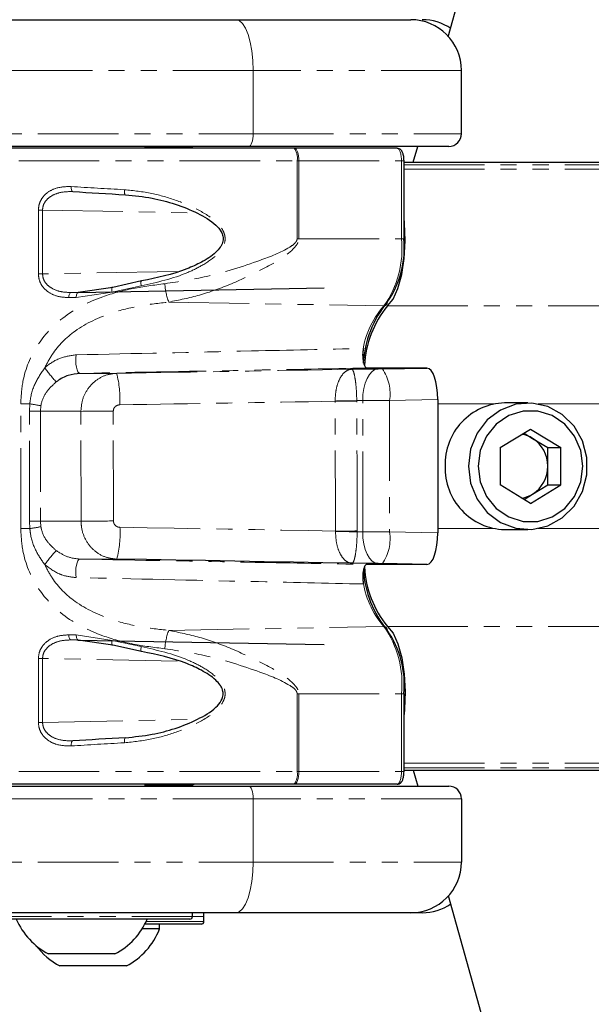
# Paper-space layout 'Wall Base Bracket' of a CAD drawing. Header units: millimetres. Extents: x 245 to 9339, y 492 to 8064.
# Tile 38 of 57: x 713 to 758, y 6021 to 6099. Entities that reach past the tile are written whole.
import ezdxf

# ---------------------------------------------------------------- set-up
doc = ezdxf.new("R2010")
doc.units = ezdxf.units.MM
doc.linetypes.add('PHANTOM', pattern=[12.7, 6.35, -1.27, 1.27, -1.27, 1.27, -1.27])
doc.layers.add('COMPONENT_GEOMETRY', color=7, linetype='Continuous')
doc.styles.add('SLDTEXTSTYLE0', font='TXT', dxfattribs={"width": 0.75})
doc.dimstyles.new('SLDDIMSTYLE0', dxfattribs={"dimtxt": 50, "dimasz": 3.302, "dimexe": 0, "dimexo": 0.0625, "dimgap": 12.5, "dimtad": 0, "dimtih": 1, "dimtoh": 1, "dimdec": 0, "dimrnd": 1e-09, "dimzin": 12, "dimdsep": 46, "dimtxsty": 'SLDTEXTSTYLE0', "dimsah": 1, "dimcen": 0.09, "dimadec": 0, "dimazin": 3, "dimtfac": 1, "dimtdec": 0, "dimtofl": 0, "dimtmove": 0, "dimatfit": 3, "dimfxl": 1, "dimfrac": 2, "dimtolj": 1, "dimtzin": 12, "dimarcsym": 0})

# ---------------------------------------------------------------- blocks, each defined once
blk = doc.blocks.new('_D_20')
at = {"layer": 'COMPONENT_GEOMETRY', "color": 7}
for p, q in [((4544.13, 6062.357), (4544.13, 3865.868)), ((463.185, 5957.357), (463.185, 3865.868)), ((463.185, 3869.043), (2429.769, 3869.043)), ((4544.13, 3869.043), (2577.546, 3869.043))]:
    blk.add_line(p, q, dxfattribs=at)
for points in [[(463.185, 3869.043), (466.487, 3868.535), (466.487, 3869.551)], [(4544.13, 3869.043), (4540.828, 3869.551), (4540.828, 3868.535)]]:
    blk.add_solid(points, dxfattribs=at)
at = {"layer": 'COMPONENT_GEOMETRY', "color": 7, "insert": (2429.769, 3893.809), "char_height": 50, "attachment_point": 1, "style": 'SLDTEXTSTYLE0'}
blk.add_mtext('4081', dxfattribs=at)

psp = doc.layouts.new('Wall Base Bracket')

# ---------------------------------------------------------------- linework, layer by layer
at = {"color": 7, "linetype": 'Continuous', "lineweight": 25}
for p, q in [((746.639, 6097.519), (1130.935, 7472.581)), ((687.45, 6098.877), (729.859, 6098.877)), ((729.859, 6098.877), (743.676, 6098.877)), ((747.676, 6089.877), (747.676, 6094.877)), ((730.885, 6088.877), (688.476, 6088.877)), ((734.455, 6088.727), (701.013, 6088.727)), ((722.676, 6088.727), (722.676, 6088.877)), ((722.676, 6088.727), (722.676, 6088.877)), ((722.676, 6088.777), (726.333, 6088.777)), ((723.576, 6088.777), (723.576, 6088.877)), ((723.576, 6088.777), (723.576, 6088.877)), ((746.676, 6088.877), (730.885, 6088.877)), ((734.499, 6088.727), (734.455, 6088.727)), ((742.603, 6088.727), (734.499, 6088.727)), ((743.874, 6087.627), (744.224, 6088.877)), ((743.142, 6081.589), (743.142, 6087.727)), ((743.142, 6087.627), (1428.964, 6087.627)), ((722.408, 6078.25), (720.137, 6077.744)), ((720.137, 6077.744), (717.386, 6077.346)), ((717.386, 6077.346), (736.838, 6077.707)), ((739.002, 6071.281), (741.087, 6071.309)), ((744.387, 6071.377), (740.207, 6071.377)), ((741.441, 6071.314), (744.953, 6071.377)), ((744.953, 6071.377), (744.344, 6071.376)), ((745.815, 6068.882), (745.815, 6058.371)), ((752.931, 6068.627), (751.084, 6068.627)), ((750.748, 6065.095), (753.136, 6066.562)), ((753.136, 6066.562), (755.525, 6065.095)), ((752.623, 6066.247), (753.304, 6065.828)), ((753.304, 6065.828), (754.499, 6065.095)), ((750.748, 6065.095), (750.748, 6062.159)), ((754.499, 6065.095), (755.525, 6065.095)), ((754.499, 6063.627), (754.499, 6065.095)), ((755.525, 6062.159), (755.525, 6065.095)), ((754.499, 6062.159), (754.499, 6063.627)), ((753.136, 6060.692), (750.748, 6062.159)), ((753.136, 6060.692), (755.525, 6062.159)), ((753.304, 6061.425), (754.499, 6062.159)), ((754.499, 6062.159), (755.525, 6062.159)), ((752.623, 6061.007), (753.304, 6061.425)), ((751.084, 6058.627), (752.931, 6058.627)), ((741.087, 6055.945), (739.034, 6055.972)), ((744.393, 6055.877), (740.207, 6055.877)), ((744.953, 6055.877), (741.441, 6055.939)), ((744.953, 6055.877), (744.35, 6055.878)), ((744.393, 6055.877), (744.35, 6055.878)), ((720.137, 6049.51), (717.386, 6049.908)), ((717.386, 6049.908), (736.838, 6049.547)), ((722.408, 6049.004), (720.137, 6049.51)), ((743.142, 6039.527), (743.142, 6045.665)), ((743.142, 6039.627), (900.17, 6039.627)), ((743.874, 6039.627), (744.224, 6038.377)), ((734.455, 6038.527), (701.013, 6038.527)), ((722.676, 6038.377), (722.676, 6038.527)), ((722.676, 6038.377), (722.676, 6038.527)), ((734.499, 6038.527), (734.455, 6038.527)), ((742.603, 6038.527), (734.499, 6038.527)), ((688.476, 6038.377), (730.885, 6038.377)), ((722.676, 6038.477), (726.333, 6038.477)), ((723.576, 6038.377), (723.576, 6038.477)), ((723.576, 6038.377), (723.576, 6038.477)), ((730.885, 6038.377), (746.676, 6038.377)), ((747.676, 6037.377), (747.676, 6032.377)), ((746.639, 6029.734), (1130.935, 4654.673)), ((729.859, 6028.377), (687.45, 6028.377)), ((726.226, 6027.877), (709.126, 6027.877)), ((726.226, 6027.877), (709.126, 6027.877)), ((726.426, 6028.077), (726.426, 6028.377)), ((726.426, 6028.077), (726.426, 6028.377)), ((727.326, 6027.677), (727.326, 6028.377)), ((727.326, 6028.077), (727.326, 6028.377)), ((743.676, 6028.377), (729.859, 6028.377)), ((744.576, 6028.377), (743.676, 6028.377)), ((723.826, 6027.097), (722.441, 6027.097)), ((727.075, 6027.477), (722.663, 6027.477)), ((723.826, 6027.097), (723.826, 6027.477)), ((727.126, 6027.477), (727.075, 6027.477)), ((716.674, 6025.127), (715.051, 6025.127)), ((720.301, 6025.127), (716.674, 6025.127)), ((721.201, 6024.177), (715.951, 6024.177))]:
    psp.add_line(p, q, dxfattribs=at)
at = {"color": 8, "linetype": 'PHANTOM', "lineweight": 18}
for p, q in [((731.227, 6094.877), (688.818, 6094.877)), ((731.227, 6089.877), (731.227, 6094.877)), ((747.676, 6094.877), (731.227, 6094.877)), ((688.818, 6089.877), (731.227, 6089.877)), ((731.227, 6089.877), (747.676, 6089.877)), ((700.013, 6087.727), (734.694, 6087.727)), ((734.694, 6087.727), (734.694, 6081.589)), ((734.694, 6087.727), (734.824, 6087.727)), ((734.824, 6087.727), (742.94, 6087.727)), ((734.824, 6081.589), (734.824, 6087.727)), ((742.94, 6081.589), (742.94, 6087.727)), ((742.94, 6087.727), (743.142, 6087.727)), ((743.142, 6087.432), (1439.934, 6087.432)), ((743.142, 6087.076), (1592.092, 6087.076)), ((714.25, 6083.851), (714.25, 6078.806)), ((714.577, 6083.851), (714.25, 6083.851)), ((714.577, 6083.851), (726.792, 6083.609)), ((714.577, 6078.806), (714.577, 6083.851)), ((734.824, 6081.589), (734.694, 6081.589)), ((734.824, 6081.589), (742.94, 6081.589)), ((742.94, 6081.589), (743.142, 6081.589)), ((725.214, 6079.002), (714.577, 6078.806)), ((714.25, 6078.806), (714.577, 6078.806)), ((716.812, 6077.338), (717.407, 6077.349)), ((717.239, 6076.946), (720.084, 6077.376)), ((720.084, 6077.376), (722.369, 6077.863)), ((724.553, 6076.587), (741.548, 6076.282)), ((741.835, 6076.277), (1599.381, 6076.277)), ((744.344, 6071.376), (744.387, 6071.377)), ((720.435, 6070.96), (717.535, 6070.96)), ((739.879, 6068.809), (739.409, 6068.803)), ((739.409, 6068.803), (739.41, 6068.763)), ((739.879, 6058.444), (739.879, 6068.809)), ((745.815, 6068.882), (742, 6068.815)), ((742, 6068.815), (742, 6058.439)), ((712.851, 6058.703), (712.851, 6068.551)), ((713.572, 6068.551), (712.851, 6068.551)), ((713.544, 6067.961), (713.572, 6068.551)), ((714.447, 6068.403), (714.41, 6067.961)), ((737.699, 6068.756), (737.699, 6068.777)), ((745.815, 6068.551), (750.266, 6068.551)), ((753.749, 6068.551), (780.336, 6068.551)), ((713.544, 6067.961), (714.41, 6067.961)), ((713.544, 6059.293), (713.544, 6067.961)), ((717.607, 6067.961), (714.41, 6067.961)), ((714.41, 6067.961), (714.41, 6059.293)), ((713.572, 6058.703), (712.851, 6058.703)), ((713.572, 6058.703), (713.544, 6059.293)), ((713.544, 6059.293), (714.41, 6059.293)), ((714.41, 6059.293), (714.447, 6058.851)), ((717.62, 6059.293), (714.41, 6059.293)), ((745.815, 6058.703), (750.266, 6058.703)), ((753.749, 6058.703), (780.336, 6058.703)), ((737.731, 6058.477), (737.731, 6058.51)), ((739.444, 6058.516), (739.444, 6058.45)), ((739.444, 6058.45), (739.879, 6058.444)), ((742, 6058.439), (745.815, 6058.371)), ((720.449, 6056.294), (717.535, 6056.294)), ((724.553, 6050.667), (741.548, 6050.972)), ((741.835, 6050.977), (1599.381, 6050.977)), ((717.239, 6050.308), (720.084, 6049.877)), ((716.812, 6049.916), (717.407, 6049.905)), ((720.084, 6049.877), (722.369, 6049.39)), ((714.25, 6043.403), (714.25, 6048.448)), ((714.25, 6048.448), (714.577, 6048.448)), ((725.214, 6048.252), (714.577, 6048.448)), ((714.577, 6048.448), (714.577, 6043.403)), ((734.694, 6039.527), (734.694, 6045.665)), ((734.824, 6045.665), (734.694, 6045.665)), ((734.824, 6045.665), (742.94, 6045.665)), ((734.824, 6045.665), (734.824, 6039.527)), ((742.94, 6039.527), (742.94, 6045.665)), ((742.94, 6045.665), (743.142, 6045.665)), ((714.577, 6043.403), (714.25, 6043.403)), ((714.577, 6043.403), (726.792, 6043.645)), ((743.142, 6040.178), (1592.089, 6040.178)), ((700.013, 6039.527), (734.694, 6039.527)), ((734.694, 6039.527), (734.824, 6039.527)), ((734.824, 6039.527), (742.94, 6039.527)), ((742.94, 6039.527), (743.142, 6039.527)), ((743.142, 6039.822), (1443.371, 6039.822)), ((731.227, 6037.377), (688.818, 6037.377)), ((731.227, 6037.377), (731.227, 6032.377)), ((747.676, 6037.377), (731.227, 6037.377)), ((688.818, 6032.377), (731.227, 6032.377)), ((731.227, 6032.377), (747.676, 6032.377)), ((708.926, 6028.077), (726.426, 6028.077)), ((722.764, 6027.677), (727.274, 6027.677)), ((726.426, 6028.077), (727.326, 6028.077)), ((727.274, 6027.677), (727.326, 6027.677))]:
    psp.add_line(p, q, dxfattribs=at)
at = {"color": 8, "linetype": 'PHANTOM', "lineweight": 18, "flags": 128}
for points in [[(729.859, 6098.877), (730.125, 6098.8), (730.382, 6098.572), (730.619, 6098.203), (730.826, 6097.705), (730.996, 6097.099), (731.122, 6096.408), (731.2, 6095.657), (731.227, 6094.877)], [(731.227, 6089.877), (731.22, 6089.682), (731.201, 6089.494), (731.169, 6089.321), (731.126, 6089.17), (731.075, 6089.045), (731.015, 6088.953), (730.951, 6088.896), (730.885, 6088.877)], [(734.824, 6087.727), (734.818, 6087.922), (734.8, 6088.11), (734.77, 6088.282), (734.729, 6088.434), (734.68, 6088.558), (734.623, 6088.651), (734.562, 6088.708), (734.499, 6088.727)], [(716.981, 6085.31), (716.949, 6085.315), (716.92, 6085.336), (716.893, 6085.372), (716.87, 6085.421), (716.853, 6085.483), (716.842, 6085.553), (716.836, 6085.629), (716.838, 6085.709)], [(721.129, 6085.058), (721.11, 6085.062), (721.091, 6085.082), (721.075, 6085.118), (721.062, 6085.168), (721.052, 6085.229), (721.046, 6085.299), (721.044, 6085.376), (721.046, 6085.457)], [(722.408, 6078.25), (722.389, 6078.259), (722.373, 6078.248), (722.36, 6078.218), (722.352, 6078.171), (722.349, 6078.109), (722.351, 6078.034), (722.358, 6077.951), (722.369, 6077.863)], [(720.084, 6077.376), (720.064, 6077.466), (720.051, 6077.552), (720.046, 6077.627), (720.05, 6077.689), (720.061, 6077.733), (720.08, 6077.758), (720.106, 6077.761), (720.137, 6077.744)], [(716.656, 6076.938), (716.658, 6077.015), (716.667, 6077.09), (716.681, 6077.159), (716.7, 6077.219), (716.723, 6077.269), (716.751, 6077.306), (716.781, 6077.329), (716.812, 6077.338)], [(717.239, 6076.946), (717.241, 6077.023), (717.249, 6077.098), (717.262, 6077.167), (717.28, 6077.227), (717.303, 6077.277), (717.328, 6077.314), (717.357, 6077.337), (717.386, 6077.346)], [(717.231, 6072.419), (717.207, 6072.179), (717.204, 6071.925), (717.221, 6071.673), (717.258, 6071.44), (717.311, 6071.241), (717.378, 6071.088), (717.454, 6070.993), (717.535, 6070.96)], [(739.879, 6068.809), (739.897, 6069.293), (739.963, 6069.758), (740.072, 6070.188), (740.222, 6070.565), (740.405, 6070.876), (740.616, 6071.109), (740.846, 6071.255), (741.087, 6071.309)], [(739.41, 6068.763), (739.213, 6068.762), (739.008, 6068.761), (738.797, 6068.76), (738.58, 6068.759), (738.361, 6068.759), (738.139, 6068.758), (737.918, 6068.757), (737.699, 6068.756)], [(720.695, 6058.804), (722.837, 6058.768), (724.975, 6058.731), (727.111, 6058.694), (729.243, 6058.658), (731.371, 6058.621), (733.496, 6058.584), (735.616, 6058.547), (737.731, 6058.51)], [(739.444, 6058.516), (739.247, 6058.515), (739.042, 6058.514), (738.83, 6058.514), (738.614, 6058.513), (738.393, 6058.512), (738.172, 6058.511), (737.95, 6058.51), (737.731, 6058.51)], [(741.087, 6055.945), (740.846, 6055.998), (740.616, 6056.144), (740.405, 6056.377), (740.222, 6056.688), (740.072, 6057.066), (739.963, 6057.495), (739.897, 6057.961), (739.879, 6058.444)], [(717.231, 6054.835), (717.207, 6055.074), (717.204, 6055.328), (717.221, 6055.58), (717.258, 6055.814), (717.311, 6056.013), (717.378, 6056.165), (717.454, 6056.261), (717.535, 6056.294)], [(716.656, 6050.316), (716.658, 6050.238), (716.667, 6050.164), (716.681, 6050.095), (716.7, 6050.035), (716.723, 6049.985), (716.751, 6049.948), (716.781, 6049.925), (716.812, 6049.916)], [(717.239, 6050.308), (717.241, 6050.231), (717.249, 6050.156), (717.262, 6050.087), (717.28, 6050.027), (717.303, 6049.977), (717.328, 6049.94), (717.357, 6049.917), (717.386, 6049.908)], [(720.084, 6049.877), (720.064, 6049.787), (720.051, 6049.702), (720.046, 6049.627), (720.05, 6049.565), (720.061, 6049.521), (720.08, 6049.496), (720.106, 6049.493), (720.137, 6049.51)], [(722.408, 6049.004), (722.389, 6048.995), (722.373, 6049.006), (722.36, 6049.035), (722.352, 6049.083), (722.349, 6049.145), (722.351, 6049.22), (722.358, 6049.303), (722.369, 6049.39)], [(716.981, 6041.944), (716.949, 6041.939), (716.92, 6041.918), (716.893, 6041.882), (716.87, 6041.832), (716.853, 6041.771), (716.842, 6041.701), (716.836, 6041.624), (716.838, 6041.545)], [(721.129, 6042.196), (721.11, 6042.192), (721.091, 6042.171), (721.075, 6042.136), (721.062, 6042.086), (721.052, 6042.025), (721.046, 6041.954), (721.044, 6041.877), (721.046, 6041.797)], [(734.824, 6039.527), (734.818, 6039.332), (734.8, 6039.144), (734.77, 6038.971), (734.729, 6038.82), (734.68, 6038.695), (734.623, 6038.603), (734.562, 6038.546), (734.499, 6038.527)], [(730.885, 6038.377), (730.951, 6038.358), (731.015, 6038.301), (731.075, 6038.208), (731.126, 6038.084), (731.169, 6037.932), (731.201, 6037.76), (731.22, 6037.572), (731.227, 6037.377)], [(729.859, 6028.377), (730.125, 6028.454), (730.382, 6028.681), (730.619, 6029.051), (730.826, 6029.548), (730.996, 6030.155), (731.122, 6030.846), (731.2, 6031.597), (731.227, 6032.377)]]:
    psp.add_lwpolyline(points, dxfattribs=at)
at = {"color": 7, "linetype": 'Continuous', "lineweight": 25, "flags": 128}
for points in [[(741.835, 6076.277), (742.278, 6076.81), (742.661, 6077.652), (742.959, 6078.75), (743.152, 6080.033), (743.228, 6081.416), (743.182, 6082.81), (743.142, 6083.236)], [(748.233, 6063.627), (748.407, 6062.278), (748.917, 6061.029), (749.724, 6059.973), (750.77, 6059.187), (751.975, 6058.731), (753.252, 6058.639), (754.505, 6058.916), (755.641, 6059.542), (756.576, 6060.471), (757.241, 6061.635), (757.586, 6062.946), (757.586, 6064.308), (757.241, 6065.619), (756.576, 6066.782), (755.641, 6067.712), (754.505, 6068.338), (753.252, 6068.615), (751.975, 6068.522), (750.77, 6068.066), (749.724, 6067.281), (748.917, 6066.225), (748.407, 6064.976), (748.233, 6063.627)], [(749.002, 6063.627), (749.169, 6062.387), (749.658, 6061.248), (750.429, 6060.302), (751.419, 6059.625), (752.548, 6059.272), (753.725, 6059.272), (754.854, 6059.625), (755.844, 6060.302), (756.615, 6061.248), (757.103, 6062.387), (757.271, 6063.627), (757.103, 6064.867), (756.615, 6066.006), (755.844, 6066.952), (754.854, 6067.629), (753.725, 6067.982), (752.548, 6067.982), (751.419, 6067.629), (750.429, 6066.952), (749.658, 6066.006), (749.169, 6064.867), (749.002, 6063.627)], [(739.034, 6055.972), (736.729, 6056.013), (734.418, 6056.053), (732.101, 6056.093), (729.779, 6056.134), (727.452, 6056.174), (725.121, 6056.214), (722.787, 6056.254), (720.449, 6056.294)], [(741.835, 6050.977), (742.278, 6050.444), (742.661, 6049.601), (742.959, 6048.503), (743.152, 6047.221), (743.228, 6045.838), (743.182, 6044.443), (743.142, 6044.018)]]:
    psp.add_lwpolyline(points, dxfattribs=at)
at = {"color": 7, "linetype": 'Continuous', "lineweight": 25}
for centre, radius, start, end in [((743.676, 6094.877), 4, 0, 90), ((744.576, 6094.877), 4, 55.39683, 90), ((746.676, 6089.877), 1, 270, 0), ((726.333, 6088.277), 0.5, 64.15807, 90), ((735.795, 6080.831), 7.368, 324.6905, 5.90835), ((748.204, 6071.293), 8.293, 140.46275, 176.80709), ((748.031, 6071.17), 8.029, 140.50282, 177.04835), ((751.233, 6063.78), 4.85, 91.75908, 181.80367), ((752.1, 6063.876), 2.294, 58.33508, 81.14131), ((751.924, 6063.655), 2.574, 359.37545, 57.5861), ((751.233, 6063.474), 4.85, 178.19633, 268.24092), ((751.924, 6063.599), 2.574, 302.4139, 0.62455), ((752.1, 6063.378), 2.294, 278.85869, 301.66492), ((748.035, 6056.087), 8.035, 182.91985, 219.49192), ((748.154, 6055.93), 8.235, 183.52485, 219.59282), ((735.795, 6046.423), 7.368, 354.09165, 35.3095), ((726.333, 6038.977), 0.5, 270, 295.84193), ((746.676, 6037.377), 1, 0, 90), ((743.676, 6032.377), 4, 270, 0), ((744.576, 6032.377), 4, 270, 304.60317), ((717.676, 6030.127), 5.647, 203.47789, 242.29913), ((717.676, 6030.127), 5.647, 297.70087, 336.52211), ((726.226, 6028.077), 0.2, 270, 0), ((727.126, 6027.677), 0.2, 270, 0), ((718.576, 6029.177), 5.647, 297.70087, 338.38979), ((718.576, 6029.177), 5.647, 216.79799, 242.29913)]:
    psp.add_arc(centre, radius, start, end, dxfattribs=at)
at = {"color": 8, "linetype": 'PHANTOM', "lineweight": 18}
for centre, radius, start, end in [((733.467, 6087.963), 1.249, 349.12036, 37.72145), ((735.188, 6080.787), 7.793, 324.6905, 5.90835), ((729.009, 6078.299), 4.774, 183.16836, 201.02066), ((741.553, 6076.54), 0.257, 268.91313, 7.22347), ((746.534, 6071.794), 6.708, 138.0112, 175.14711), ((726.512, 6080.062), 14.611, 216.40712, 222.02243), ((738.53, 6069.351), 3.511, 351.21423, 34.00384), ((712.748, 6068.95), 7.945, 356.54653, 14.65682), ((734.166, 6351.286), 282.532, 270.7165, 271.06334), ((706.587, 6024.474), 44.626, 79.85606, 80.99454), ((720.115, 5780.718), 287.253, 89.98983, 90.50025), ((706.587, 6102.779), 44.626, 279.00546, 280.14394), ((720.129, 5770.687), 288.617, 89.98966, 90.49814), ((712.762, 6058.317), 7.948, 345.25532, 3.51635), ((734.2, 5776.067), 282.432, 88.93612, 89.28366), ((738.53, 6057.903), 3.511, 325.99616, 8.78577), ((726.512, 6047.192), 14.611, 137.97757, 143.59288), ((746.765, 6055.535), 6.932, 186.65845, 221.17767), ((735.188, 6046.467), 7.793, 354.09165, 35.3095), ((741.553, 6050.714), 0.257, 352.77653, 91.08687), ((729.009, 6048.955), 4.774, 158.97934, 176.83164), ((733.467, 6039.291), 1.249, 322.27855, 10.87964)]:
    psp.add_arc(centre, radius, start, end, dxfattribs=at)
for centre, major_axis, ratio, start_param, end_param in [((742.603, 6087.727), (0, 1), 0.337171, 4.712389, 6.283185), ((728.013, 6086.776), (28, -1.118), 0.058776, 4.304191, 4.463289), ((728.013, 6077.272), (28, 0.453), 0.005884, 4.294675, 4.317335), ((728.006, 6077.672), (27.6, 0.453), 0.005969, 4.294672, 4.317332), ((707.273, 6071.664), (162.566, 2.683), 0.00568, 4.793348, 4.908734), ((741.337, 6071.316), (0.5, 0.008), 0.005682, 4.18875, 4.920963), ((741.379, 6068.816), (3, 0.008), 0.000947, 4.188841, 4.921054), ((707.314, 6069.164), (165.066, 2.642), 0.005508, 4.793356, 4.897436), ((548.004, -3583.741), (127.357, 12715.986), 0.011237, 5.573169, 5.574406), ((549.254, -3583.741), (126.107, 12716.019), 0.011408, 5.573167, 5.574404), ((666.386, 3732.467), (0, 9311.037), 0.005683, 4.964966, 4.965927), ((668.749, 3732.467), (-2.363, 9311.081), 0.00577, 4.964964, 4.965926), ((741.379, 6058.438), (3, -0.008), 0.000947, 1.362131, 2.094345), ((741.337, 6055.938), (0.5, -0.008), 0.005682, 1.362222, 2.094436), ((728.013, 6049.982), (28, -0.453), 0.005884, 1.96585, 1.988511), ((728.006, 6049.582), (27.6, -0.453), 0.005969, 1.965853, 1.988514), ((728.013, 6040.478), (28, 1.118), 0.058776, 1.819896, 1.978994), ((742.603, 6039.527), (0, 1), 0.337171, 3.141593, 4.712389)]:
    psp.add_ellipse(centre, major_axis=major_axis, ratio=ratio, start_param=start_param, end_param=end_param, dxfattribs=at)
at = {"color": 7, "linetype": 'Continuous', "lineweight": 25}
for centre, major_axis, ratio, start_param, end_param in [((727.996, 6086.377), (27.6, -1.118), 0.059626, 4.30426, 4.463358), ((744.951, 6068.876), (0.002, 2.5), 0.345418, 4.71517, 6.283825), ((744.951, 6058.378), (-0.002, 2.5), 0.345418, 3.140953, 4.709608), ((727.996, 6040.877), (27.6, 1.118), 0.059626, 1.819828, 1.978925)]:
    psp.add_ellipse(centre, major_axis=major_axis, ratio=ratio, start_param=start_param, end_param=end_param, dxfattribs=at)
for points, knots in [([(743.142, 6087.727), (743.139, 6087.816), (743.132, 6088.021), (743.066, 6088.331), (742.956, 6088.556), (742.778, 6088.703), (742.66, 6088.719), (742.603, 6088.727)], [0, 0, 0, 0, 0.1846, 0.427143, 0.715699, 0.862577, 1, 1, 1, 1]), ([(721.129, 6085.058), (721.831, 6084.985), (723.772, 6084.785), (726.237, 6083.975), (728.053, 6082.94), (728.676, 6082.231), (728.853, 6081.784), (728.853, 6081.369), (728.729, 6081.085), (728.536, 6080.788), (728.083, 6080.295), (727.177, 6079.731), (725.248, 6078.843), (723.624, 6078.504), (722.408, 6078.25)], [0, 0, 0, 0, 0.12991, 0.359387, 0.464769, 0.505001, 0.527937, 0.550681, 0.578411, 0.582677, 0.615146, 0.698783, 0.774581, 1, 1, 1, 1]), ([(739.934, 6072.923), (739.917, 6072.823), (739.883, 6072.622), (739.877, 6072.277), (739.906, 6071.948), (739.969, 6071.666), (740.059, 6071.465), (740.143, 6071.384), (740.193, 6071.378), (740.207, 6071.377)], [0, 0, 0, 0, 0.15705, 0.314102, 0.471129, 0.628117, 0.785073, 0.942021, 1, 1, 1, 1]), ([(717.535, 6070.96), (717.224, 6070.924), (716.599, 6070.852), (715.978, 6070.52), (715.689, 6070.305), (715.657, 6070.281)], [0, 0, 0, 0, 0.469247, 0.942621, 1, 1, 1, 1]), ([(740.207, 6055.877), (740.17, 6055.866), (740.097, 6055.844), (739.999, 6055.671), (739.925, 6055.418), (739.883, 6055.101), (739.877, 6054.76), (739.901, 6054.498), (739.927, 6054.366), (739.934, 6054.331)], [0, 0, 0, 0, 0.156971, 0.313942, 0.470894, 0.627843, 0.784815, 0.941826, 1, 1, 1, 1]), ([(721.129, 6042.196), (721.831, 6042.269), (723.772, 6042.469), (726.237, 6043.278), (728.053, 6044.314), (728.676, 6045.023), (728.853, 6045.47), (728.853, 6045.885), (728.729, 6046.169), (728.536, 6046.466), (728.083, 6046.959), (727.177, 6047.523), (725.248, 6048.411), (723.624, 6048.75), (722.408, 6049.004)], [0, 0, 0, 0, 0.12991, 0.359387, 0.464769, 0.505001, 0.527937, 0.550681, 0.578411, 0.582677, 0.615146, 0.698783, 0.774581, 1, 1, 1, 1]), ([(742.603, 6038.527), (742.659, 6038.535), (742.767, 6038.549), (742.897, 6038.647), (743.004, 6038.79), (743.088, 6039.008), (743.136, 6039.276), (743.141, 6039.46), (743.142, 6039.527)], [0, 0, 0, 0, 0.136528, 0.259627, 0.402284, 0.618123, 0.860319, 1, 1, 1, 1])]:
    psp.add_open_spline(points, degree=3, knots=knots, dxfattribs=at)
at = {"color": 8, "linetype": 'PHANTOM', "lineweight": 18}
for points, knots in [([(716.838, 6085.709), (716.436, 6085.699), (715.773, 6085.682), (714.993, 6085.288), (714.541, 6084.831), (714.292, 6084.339), (714.263, 6084.006), (714.25, 6083.851)], [0, 0, 0, 0, 0.343371, 0.565902, 0.738595, 0.878696, 1, 1, 1, 1]), ([(714.577, 6083.851), (714.589, 6083.973), (714.615, 6084.241), (714.849, 6084.631), (715.271, 6084.989), (715.998, 6085.294), (716.608, 6085.304), (716.981, 6085.31)], [0, 0, 0, 0, 0.1125789, 0.2453844, 0.4149733, 0.6412736, 1, 1, 1, 1]), ([(722.369, 6077.863), (723.626, 6078.145), (725.307, 6078.522), (727.294, 6079.513), (728.229, 6080.15), (728.796, 6080.822), (729.011, 6081.32), (729.011, 6081.804), (728.833, 6082.301), (728.202, 6083.088), (726.906, 6083.903), (725.129, 6084.655), (723.147, 6085.233), (721.772, 6085.38), (721.046, 6085.457)], [0, 0, 0, 0, 0.222881, 0.298074, 0.38192, 0.415154, 0.448608, 0.472751, 0.496858, 0.538181, 0.643652, 0.75608, 0.871235, 1, 1, 1, 1]), ([(734.694, 6081.589), (734.69, 6081.548), (734.685, 6081.497), (734.641, 6081.389), (734.484, 6081.169), (733.552, 6080.543), (731.218, 6079.658), (727.905, 6078.586), (725.351, 6078.202), (724.242, 6078.035)], [0, 0, 0, 0, 0.010783, 0.013401, 0.031151, 0.081795, 0.312783, 0.701606, 1, 1, 1, 1]), ([(724.553, 6076.587), (725.363, 6076.749), (727.028, 6077.081), (729.534, 6078.004), (731.988, 6079.173), (733.787, 6080.167), (734.635, 6081.029), (734.804, 6081.365), (734.818, 6081.52), (734.824, 6081.589)], [0, 0, 0, 0, 0.216048, 0.443479, 0.676218, 0.906067, 0.960964, 0.982482, 1, 1, 1, 1]), ([(714.25, 6078.806), (714.266, 6078.633), (714.299, 6078.288), (714.569, 6077.788), (715.048, 6077.324), (715.777, 6076.99), (716.357, 6076.955), (716.656, 6076.938)], [0, 0, 0, 0, 0.1423472, 0.2846756, 0.4732508, 0.7288415, 1, 1, 1, 1]), ([(716.812, 6077.338), (716.534, 6077.351), (716, 6077.375), (715.323, 6077.632), (714.875, 6077.997), (714.622, 6078.392), (714.592, 6078.669), (714.577, 6078.806)], [0, 0, 0, 0, 0.283974, 0.545536, 0.731752, 0.867421, 1, 1, 1, 1]), ([(724.242, 6078.035), (723.4, 6077.928), (721.717, 6077.715), (718.93, 6076.964), (716.22, 6075.6), (714.04, 6073.268), (712.987, 6070.784), (712.888, 6069.149), (712.851, 6068.551)], [0, 0, 0, 0, 0.151687, 0.303172, 0.526485, 0.711728, 0.894443, 1, 1, 1, 1]), ([(714.753, 6071.39), (714.937, 6071.75), (715.524, 6072.896), (717.236, 6074.552), (719.693, 6075.698), (722.241, 6076.323), (723.777, 6076.498), (724.553, 6076.587)], [0, 0, 0, 0, 0.103953, 0.330894, 0.610163, 0.803143, 1, 1, 1, 1]), ([(717.231, 6072.419), (721.85, 6072.521), (729.414, 6072.688), (736.986, 6072.857), (739.934, 6072.923)], [0, 0, 0, 0, 0.610672, 1, 1, 1, 1]), ([(714.753, 6071.39), (714.793, 6071.426), (715.167, 6071.747), (715.977, 6072.251), (716.817, 6072.364), (717.231, 6072.419)], [0, 0, 0, 0, 0.058801, 0.535727, 1, 1, 1, 1]), ([(713.572, 6068.551), (713.578, 6068.61), (713.635, 6069.166), (713.916, 6070.192), (714.477, 6070.996), (714.753, 6071.39)], [0, 0, 0, 0, 0.057556, 0.537551, 1, 1, 1, 1]), ([(740.207, 6071.377), (737.266, 6071.323), (729.705, 6071.184), (722.151, 6071.045), (717.535, 6070.96)], [0, 0, 0, 0, 0.388949, 1, 1, 1, 1]), ([(737.699, 6068.777), (737.71, 6069.047), (737.734, 6069.597), (737.94, 6070.317), (738.248, 6070.88), (738.614, 6071.203), (738.878, 6071.277), (738.998, 6071.281), (739.002, 6071.281)], [0, 0, 0, 0, 0.184504, 0.375518, 0.581526, 0.809314, 0.994346, 1, 1, 1, 1]), ([(739.002, 6071.281), (739.003, 6071.281), (739.037, 6071.28), (739.112, 6071.21), (739.218, 6070.895), (739.313, 6070.338), (739.383, 6069.623), (739.401, 6069.073), (739.409, 6068.803)], [0, 0, 0, 0, 0.005646, 0.190561, 0.418487, 0.624684, 0.815707, 1, 1, 1, 1]), ([(717.607, 6067.961), (717.637, 6068.289), (717.697, 6068.945), (718.167, 6069.824), (718.864, 6070.504), (719.664, 6070.89), (720.209, 6070.94), (720.435, 6070.96)], [0, 0, 0, 0, 0.211532, 0.421691, 0.632628, 0.84791, 1, 1, 1, 1]), ([(715.657, 6070.281), (715.388, 6070.039), (714.858, 6069.563), (714.553, 6068.887), (714.464, 6068.496), (714.454, 6068.445), (714.447, 6068.403)], [0, 0, 0, 0, 0.4734071, 0.9315656, 0.9445887, 1, 1, 1, 1]), ([(720.679, 6068.471), (720.638, 6068.468), (720.539, 6068.46), (720.395, 6068.396), (720.268, 6068.283), (720.182, 6068.136), (720.172, 6068.026), (720.166, 6067.972)], [0, 0, 0, 0, 0.1555249, 0.3741819, 0.5855026, 0.7930179, 1, 1, 1, 1]), ([(724.242, 6049.219), (723.4, 6049.325), (721.717, 6049.539), (718.93, 6050.289), (716.22, 6051.654), (714.04, 6053.986), (712.987, 6056.47), (712.888, 6058.105), (712.851, 6058.703)], [0, 0, 0, 0, 0.151687, 0.303172, 0.526485, 0.711728, 0.894443, 1, 1, 1, 1]), ([(714.753, 6055.863), (714.504, 6056.214), (713.969, 6056.969), (713.654, 6057.984), (713.585, 6058.59), (713.572, 6058.703)], [0, 0, 0, 0, 0.413144, 0.890817, 1, 1, 1, 1]), ([(714.447, 6058.851), (714.463, 6058.772), (714.549, 6058.341), (714.905, 6057.641), (715.415, 6057.187), (715.657, 6056.972)], [0, 0, 0, 0, 0.105262, 0.57608, 1, 1, 1, 1]), ([(720.449, 6056.294), (720.117, 6056.335), (719.452, 6056.417), (718.58, 6056.979), (717.946, 6057.787), (717.654, 6058.611), (717.629, 6059.121), (717.62, 6059.293)], [0, 0, 0, 0, 0.222814, 0.447152, 0.670377, 0.888765, 1, 1, 1, 1]), ([(720.181, 6059.304), (720.183, 6059.275), (720.188, 6059.19), (720.241, 6059.052), (720.357, 6058.917), (720.515, 6058.824), (720.635, 6058.811), (720.695, 6058.804)], [0, 0, 0, 0, 0.108678, 0.323219, 0.545584, 0.772492, 1, 1, 1, 1]), ([(739.034, 6055.972), (739.03, 6055.972), (738.909, 6055.976), (738.646, 6056.051), (738.279, 6056.374), (737.972, 6056.937), (737.765, 6057.657), (737.742, 6058.207), (737.731, 6058.477)], [0, 0, 0, 0, 0.005633, 0.190875, 0.418683, 0.624651, 0.815589, 1, 1, 1, 1]), ([(739.444, 6058.45), (739.435, 6058.18), (739.417, 6057.631), (739.347, 6056.915), (739.252, 6056.359), (739.144, 6056.043), (739.069, 6055.974), (739.035, 6055.972), (739.034, 6055.972)], [0, 0, 0, 0, 0.1842, 0.375146, 0.581304, 0.809251, 0.994375, 1, 1, 1, 1]), ([(715.657, 6056.972), (715.948, 6056.784), (716.53, 6056.407), (717.199, 6056.331), (717.535, 6056.294)], [0, 0, 0, 0, 0.498504, 1, 1, 1, 1]), ([(714.753, 6055.863), (714.937, 6055.503), (715.524, 6054.357), (717.236, 6052.702), (719.699, 6051.553), (722.248, 6050.929), (723.784, 6050.754), (724.553, 6050.667)], [0, 0, 0, 0, 0.1039535, 0.3308942, 0.6101638, 0.8049374, 1, 1, 1, 1]), ([(717.231, 6054.835), (716.851, 6054.879), (716.409, 6054.93), (715.556, 6055.265), (715.128, 6055.584), (714.753, 6055.863)], [0, 0, 0, 0, 0.425665, 0.497035, 1, 1, 1, 1]), ([(717.535, 6056.294), (722.151, 6056.209), (729.705, 6056.07), (737.266, 6055.931), (740.207, 6055.877)], [0, 0, 0, 0, 0.611051, 1, 1, 1, 1]), ([(739.934, 6054.331), (736.986, 6054.397), (729.414, 6054.566), (721.85, 6054.733), (717.231, 6054.835)], [0, 0, 0, 0, 0.389328, 1, 1, 1, 1]), ([(714.25, 6048.448), (714.266, 6048.621), (714.299, 6048.966), (714.569, 6049.465), (715.048, 6049.93), (715.777, 6050.264), (716.357, 6050.298), (716.656, 6050.316)], [0, 0, 0, 0, 0.142347, 0.284676, 0.473251, 0.728841, 1, 1, 1, 1]), ([(724.553, 6050.667), (725.363, 6050.505), (727.028, 6050.173), (729.534, 6049.25), (731.988, 6048.081), (733.787, 6047.087), (734.635, 6046.225), (734.804, 6045.888), (734.818, 6045.734), (734.824, 6045.665)], [0, 0, 0, 0, 0.216048, 0.443479, 0.676218, 0.906067, 0.960964, 0.982482, 1, 1, 1, 1]), ([(716.812, 6049.916), (716.534, 6049.903), (716, 6049.879), (715.323, 6049.621), (714.875, 6049.257), (714.622, 6048.862), (714.592, 6048.585), (714.577, 6048.448)], [0, 0, 0, 0, 0.283974, 0.545536, 0.731752, 0.867421, 1, 1, 1, 1]), ([(722.369, 6049.39), (723.626, 6049.108), (725.307, 6048.731), (727.294, 6047.741), (728.229, 6047.103), (728.796, 6046.431), (729.011, 6045.934), (729.011, 6045.449), (728.833, 6044.952), (728.202, 6044.166), (726.906, 6043.35), (725.129, 6042.599), (723.147, 6042.02), (721.772, 6041.874), (721.046, 6041.797)], [0, 0, 0, 0, 0.222881, 0.298074, 0.38192, 0.415154, 0.448608, 0.472751, 0.496858, 0.538181, 0.643652, 0.75608, 0.871235, 1, 1, 1, 1]), ([(734.694, 6045.665), (734.69, 6045.706), (734.685, 6045.756), (734.641, 6045.865), (734.484, 6046.084), (733.552, 6046.71), (731.218, 6047.596), (727.905, 6048.668), (725.351, 6049.052), (724.242, 6049.219)], [0, 0, 0, 0, 0.010783, 0.013401, 0.031151, 0.081795, 0.312783, 0.701606, 1, 1, 1, 1]), ([(716.838, 6041.545), (716.436, 6041.555), (715.773, 6041.572), (714.993, 6041.965), (714.541, 6042.423), (714.292, 6042.914), (714.263, 6043.248), (714.25, 6043.403)], [0, 0, 0, 0, 0.343371, 0.565902, 0.738595, 0.878696, 1, 1, 1, 1]), ([(714.577, 6043.403), (714.589, 6043.28), (714.615, 6043.013), (714.849, 6042.623), (715.271, 6042.264), (715.998, 6041.96), (716.608, 6041.95), (716.981, 6041.944)], [0, 0, 0, 0, 0.1125789, 0.2453844, 0.4149733, 0.6412736, 1, 1, 1, 1])]:
    psp.add_open_spline(points, degree=3, knots=knots, dxfattribs=at)

# ---------------------------------------------------------------- dimensions: what is measured, and where the dimension line sits
at = {"layer": 'COMPONENT_GEOMETRY', "color": 7}
dim = psp.add_linear_dim(base=(4544.13, 3869.043), p1=(463.185, 5958.627), p2=(4544.13, 6063.627), dimstyle='SLDDIMSTYLE0', dxfattribs=at)
dim.commit()
dim.dimension.update_dxf_attribs({"geometry": '_D_20', "text_midpoint": (2503.658, 3869.043), "dimtype": 160})

doc.saveas('drawing.dxf')
